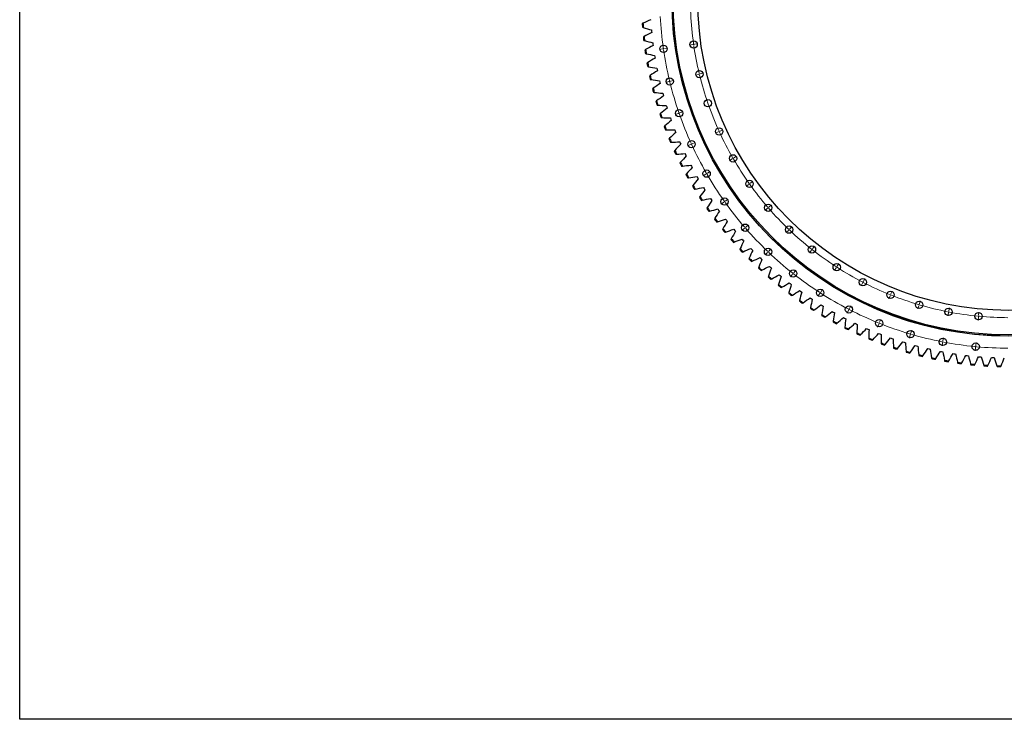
# Model space of a CAD drawing. Header units: millimetres. Extents: x -1667 to 19198, y 41631 to 57243.
# Tile 1 of 19: x -1667 to 3574, y 41631 to 45353. Entities that reach past the tile are written whole.
import ezdxf

# ---------------------------------------------------------------- set-up
doc = ezdxf.new("R2010")
doc.units = ezdxf.units.MM
doc.header["$LTSCALE"] = 100

msp = doc.modelspace()

# ---------------------------------------------------------------- linework, layer by layer
at = {"color": 7, "linetype": 'Continuous', "lineweight": 25}
for p, q in [((1651, 45333.7), (1647.1, 45331.9)), ((1648.5, 45312.1), (1652.6, 45310.9)), ((1696.3, 45298.1), (1696.9, 45291.2)), ((1696.9, 45291.2), (1697.5, 45284.3)), ((1656.8, 45263.9), (1653, 45262)), ((1655.1, 45242.2), (1659.3, 45241.2)), ((1665.2, 45194.3), (1661.5, 45192.3)), ((1703.4, 45230), (1704.2, 45223.1)), ((1704.2, 45223.1), (1705.1, 45216.2)), ((1664.3, 45172.6), (1668.5, 45171.7)), ((1712.9, 45162.1), (1714, 45155.2)), ((1714, 45155.2), (1715.2, 45148.4)), ((1676.1, 45125.1), (1672.4, 45122.9)), ((1676, 45103.4), (1680.2, 45102.6)), ((1724.9, 45094.6), (1726.3, 45087.8)), ((1726.3, 45087.8), (1727.7, 45081)), ((1689.4, 45056.3), (1685.8, 45054)), ((1690.1, 45034.6), (1694.3, 45034)), ((1739.4, 45027.6), (1740.9, 45020.8)), ((1705.2, 44988), (1701.7, 44985.6)), ((1740.9, 45020.8), (1742.6, 45014)), ((1706.7, 44966.4), (1710.9, 44965.9)), ((1723.5, 44920.4), (1720.1, 44917.8)), ((1756.2, 44961.1), (1758, 44954.4)), ((1758, 44954.4), (1759.9, 44947.7)), ((1725.7, 44898.8), (1730, 44898.5)), ((1775.3, 44895.3), (1777.4, 44888.7)), ((1777.4, 44888.7), (1779.5, 44882)), ((1744.1, 44853.4), (1740.8, 44850.7)), ((1747.1, 44831.9), (1751.4, 44831.8)), ((1796.9, 44830.2), (1799.2, 44823.7)), ((1799.2, 44823.7), (1801.5, 44817.1)), ((1767.2, 44787.3), (1764, 44784.4)), ((1770.9, 44765.9), (1775.2, 44765.9)), ((1820.7, 44766), (1823.2, 44759.5)), ((1792.6, 44722), (1789.5, 44719)), ((1823.2, 44759.5), (1825.8, 44753)), ((1797.1, 44700.7), (1801.4, 44700.9)), ((1820.4, 44657.6), (1817.3, 44654.6)), ((1846.9, 44702.6), (1849.6, 44696.2)), ((1849.6, 44696.2), (1852.4, 44689.9)), ((1825.6, 44636.5), (1829.9, 44636.8)), ((1875.3, 44640.2), (1878.2, 44633.9)), ((1878.2, 44633.9), (1881.3, 44627.7)), ((1850.4, 44594.3), (1847.5, 44591.1)), ((1856.4, 44573.4), (1860.7, 44573.9)), ((1905.9, 44578.9), (1909.1, 44572.7)), ((1909.1, 44572.7), (1912.4, 44566.6)), ((1882.7, 44532.1), (1879.9, 44528.9)), ((1889.4, 44511.5), (1893.7, 44512.1)), ((1938.7, 44518.7), (1942.1, 44512.6)), ((1942.1, 44512.6), (1945.6, 44506.6)), ((1917.2, 44471.1), (1914.5, 44467.8)), ((1924.7, 44450.7), (1928.9, 44451.5)), ((1973.6, 44459.7), (1977.3, 44453.8)), ((1977.3, 44453.8), (1981, 44447.9)), ((1953.8, 44411.4), (1951.3, 44408)), ((2010.7, 44402), (2014.5, 44396.2)), ((2014.5, 44396.2), (2018.4, 44390.5)), ((1962.1, 44391.3), (1966.3, 44392.2)), ((1992.6, 44353), (1990.2, 44349.5)), ((2049.8, 44345.7), (2053.8, 44340.1)), ((2001.6, 44333.2), (2005.7, 44334.3)), ((2033.5, 44296.1), (2031.2, 44292.5)), ((2053.8, 44340.1), (2057.9, 44334.5)), ((2090.8, 44290.8), (2095.1, 44285.3)), ((2043.1, 44276.6), (2047.2, 44277.9)), ((2076.4, 44240.7), (2074.2, 44237)), ((2095.1, 44285.3), (2099.4, 44279.9)), ((2133.9, 44237.5), (2138.3, 44232.1)), ((2086.7, 44221.6), (2090.8, 44222.9)), ((2121.2, 44186.8), (2119.2, 44183.1)), ((2138.3, 44232.1), (2142.8, 44226.8)), ((2178.8, 44185.7), (2183.4, 44180.5)), ((2132.2, 44168.1), (2136.2, 44169.6)), ((2167.9, 44134.6), (2166, 44130.8)), ((2183.4, 44180.5), (2188.1, 44175.4)), ((2225.5, 44135.5), (2230.3, 44130.5)), ((2179.6, 44116.3), (2183.6, 44118)), ((2216.5, 44084.1), (2214.8, 44080.2)), ((2230.3, 44130.5), (2235.2, 44125.6)), ((2274, 44087.1), (2279, 44082.3)), ((2279, 44082.3), (2284.1, 44077.5)), ((2228.8, 44066.2), (2232.7, 44068)), ((2266.9, 44035.4), (2265.3, 44031.4)), ((2324.3, 44040.5), (2329.4, 44035.8)), ((2329.4, 44035.8), (2334.6, 44031.2)), ((2279.8, 44018), (2283.7, 44019.9)), ((2319, 43988.5), (2317.5, 43984.5)), ((2376.1, 43995.6), (2381.5, 43991.2)), ((2381.5, 43991.2), (2386.8, 43986.8)), ((2332.5, 43971.6), (2336.3, 43973.6)), ((2372.7, 43943.5), (2371.4, 43939.5)), ((2386.9, 43927.1), (2390.5, 43929.3)), ((2429.6, 43952.7), (2435, 43948.4)), ((2435, 43948.4), (2440.6, 43944.2)), ((2428, 43900.5), (2426.8, 43896.4)), ((2442.8, 43884.6), (2446.4, 43886.9)), ((2484.5, 43911.7), (2490.1, 43907.6)), ((2490.1, 43907.6), (2495.8, 43903.6)), ((2540.9, 43872.7), (2546.7, 43868.9)), ((2484.8, 43859.5), (2483.8, 43855.3)), ((2500.1, 43844.1), (2503.7, 43846.6)), ((2543.1, 43820.6), (2542.2, 43816.4)), ((2546.7, 43868.9), (2552.5, 43865.1)), ((2598.6, 43835.8), (2604.5, 43832.1)), ((2604.5, 43832.1), (2610.5, 43828.5)), ((2558.9, 43805.7), (2562.4, 43808.3)), ((2602.7, 43783.7), (2602, 43779.5)), ((2619.1, 43769.5), (2622.4, 43772.2)), ((2657.7, 43800.9), (2663.7, 43797.5)), ((2663.7, 43797.5), (2669.8, 43794.1)), ((2717.9, 43768.2), (2724.1, 43765)), ((2724.1, 43765), (2730.3, 43761.9)), ((2663.6, 43749.1), (2663, 43744.8)), ((2680.5, 43735.4), (2683.7, 43738.2)), ((2725.7, 43716.6), (2725.3, 43712.3)), ((2779.3, 43737.7), (2785.6, 43734.7)), ((2785.6, 43734.7), (2791.9, 43731.8)), ((2743.1, 43703.6), (2746.2, 43706.5)), ((2788.9, 43686.4), (2788.6, 43682.1)), ((2806.7, 43674), (2809.8, 43677)), ((2841.7, 43709.4), (2848.1, 43706.7)), ((2848.1, 43706.7), (2854.5, 43704)), ((2905.1, 43683.4), (2911.6, 43680.8)), ((2911.6, 43680.8), (2918.1, 43678.4)), ((2853.2, 43658.5), (2853.1, 43654.2)), ((2871.5, 43646.7), (2874.4, 43649.9)), ((2918.4, 43632.9), (2918.5, 43628.6)), ((2937.1, 43621.8), (2939.9, 43625.1)), ((2969.4, 43659.6), (2976, 43657.3)), ((2976, 43657.3), (2982.6, 43655.1)), ((2984.5, 43609.7), (2984.7, 43605.4)), ((3034.6, 43638.2), (3041.2, 43636.2)), ((3041.2, 43636.2), (3047.8, 43634.2)), ((3100.4, 43619.1), (3107.1, 43617.3)), ((3107.1, 43617.3), (3113.8, 43615.6)), ((3003.6, 43599.2), (3006.3, 43602.6)), ((3051.4, 43588.8), (3051.8, 43584.5)), ((3070.9, 43579.1), (3073.4, 43582.5)), ((3119, 43570.4), (3119.5, 43566.1)), ((3138.8, 43561.4), (3141.2, 43564.9)), ((3166.9, 43602.5), (3173.7, 43600.9)), ((3173.7, 43600.9), (3180.4, 43599.4)), ((3233.9, 43588.2), (3240.7, 43586.8)), ((3240.7, 43586.8), (3247.6, 43585.6)), ((3301.4, 43576.3), (3308.3, 43575.2)), ((3308.3, 43575.2), (3315.2, 43574.2)), ((3369.3, 43566.8), (3376.2, 43566)), ((3376.2, 43566), (3383.1, 43565.2)), ((3437.5, 43559.8), (3444.4, 43559.2)), ((3444.4, 43559.2), (3451.4, 43558.7)), ((3505.9, 43555.3), (3512.9, 43554.9)), ((3512.9, 43554.9), (3519.8, 43554.7)), ((3187.3, 43554.4), (3187.9, 43550.2)), ((3207.3, 43546.1), (3209.6, 43549.7)), ((3256, 43540.8), (3256.8, 43536.6)), ((3276.4, 43533.3), (3278.5, 43537)), ((3325.2, 43529.8), (3326.2, 43525.6)), ((3345.8, 43523), (3347.9, 43526.7)), ((3394.8, 43521.2), (3395.9, 43517.1)), ((3415.6, 43515.1), (3417.5, 43519)), ((3464.6, 43515.2), (3465.8, 43511.1)), ((3485.6, 43509.8), (3487.4, 43513.7)), ((3534.6, 43511.6), (3535.9, 43507.6)), ((3555.8, 43507), (3557.4, 43511))]:
    msp.add_line(p, q, dxfattribs=at)
at = {"color": 0, "linetype": 'Continuous', "lineweight": 18}
for p, q in [((1755, 45197.3), (1738.2, 45194.9)), ((1759.9, 45198), (1757.5, 45197.7)), ((1759.9, 45198), (1762.4, 45198.4)), ((1764.9, 45198.7), (1781.7, 45201.1)), ((1915.8, 45220.4), (1899, 45218)), ((1920.8, 45221.1), (1918.3, 45220.8)), ((1920.8, 45221.1), (1923.3, 45221.5)), ((1925.7, 45221.9), (1942.6, 45224.3)), ((1788.5, 45023.3), (1772, 45019.3)), ((1793.4, 45024.4), (1791, 45023.9)), ((1793.4, 45024.4), (1795.8, 45025)), ((1798.2, 45025.6), (1814.8, 45029.6)), ((1946.4, 45061.6), (1929.9, 45057.6)), ((1951.3, 45062.8), (1948.9, 45062.2)), ((1951.3, 45062.8), (1953.7, 45063.3)), ((1956.2, 45063.9), (1972.7, 45067.9)), ((1838.5, 44853.2), (1822.4, 44847.6)), ((1843.2, 44854.8), (1840.8, 44854)), ((1843.2, 44854.8), (1845.5, 44855.7)), ((1847.9, 44856.5), (1864, 44862)), ((2061.2, 44760.3), (2076.7, 44767.4)), ((2052.1, 44756.2), (2036.7, 44749.1)), ((2056.7, 44758.2), (2054.4, 44757.2)), ((2056.7, 44758.2), (2059, 44759.3)), ((1904.3, 44688.7), (1888.9, 44681.6)), ((1908.9, 44690.7), (1906.6, 44689.7)), ((1908.9, 44690.7), (1911.2, 44691.8)), ((1913.4, 44692.8), (1928.9, 44699.9)), ((2126.3, 44612.4), (2111.6, 44603.9)), ((2130.6, 44614.9), (2128.4, 44613.6)), ((2130.6, 44614.9), (2132.8, 44616.1)), ((2134.9, 44617.4), (2149.7, 44625.9)), ((1985.6, 44531.1), (1970.8, 44522.6)), ((1989.9, 44533.6), (1987.7, 44532.4)), ((1989.9, 44533.6), (1992, 44534.9)), ((1994.2, 44536.1), (2008.9, 44544.6)), ((2213.7, 44476.3), (2199.9, 44466.4)), ((2217.8, 44479.2), (2215.8, 44477.7)), ((2217.8, 44479.2), (2219.9, 44480.6)), ((2221.9, 44482.1), (2235.7, 44491.9)), ((2089.5, 44387.8), (2103.4, 44397.7)), ((2081.4, 44382), (2067.5, 44372.1)), ((2085.4, 44384.9), (2083.4, 44383.5)), ((2085.4, 44384.9), (2087.5, 44386.4)), ((2313.7, 44349.1), (2300.9, 44338)), ((2317.5, 44352.4), (2315.6, 44350.7)), ((2317.5, 44352.4), (2319.4, 44354)), ((2321.3, 44355.6), (2334.2, 44366.8)), ((2190.9, 44242.7), (2178.1, 44231.6)), ((2194.7, 44246), (2192.8, 44244.3)), ((2194.7, 44246), (2196.6, 44247.6)), ((2198.5, 44249.2), (2211.3, 44260.4)), ((2428.8, 44235.6), (2430.6, 44237.4)), ((2432.3, 44239.3), (2444, 44251.6)), ((2425.4, 44232), (2413.7, 44219.7)), ((2428.8, 44235.6), (2427.1, 44233.8)), ((2320.2, 44121.6), (2331.9, 44133.9)), ((2550.7, 44130), (2552.3, 44132)), ((2553.8, 44133.9), (2564.3, 44147.3)), ((2313.3, 44114.4), (2301.5, 44102.1)), ((2316.7, 44118), (2315, 44116.2)), ((2316.7, 44118), (2318.4, 44119.8)), ((2547.7, 44126.1), (2537.1, 44112.7)), ((2550.7, 44130), (2549.2, 44128)), ((2679.4, 44032.2), (2670.2, 44017.9)), ((2682.1, 44036.4), (2680.8, 44034.3)), ((2682.1, 44036.4), (2683.5, 44038.5)), ((2684.8, 44040.6), (2694, 44054.9)), ((2447.2, 43998.3), (2436.7, 43985)), ((2450.3, 44002.3), (2448.7, 44000.3)), ((2450.3, 44002.3), (2451.8, 44004.2)), ((2453.4, 44006.2), (2463.9, 44019.6)), ((2824.1, 43960.2), (2831.9, 43975.3)), ((2819.5, 43951.3), (2811.7, 43936.2)), ((2821.8, 43955.8), (2820.7, 43953.6)), ((2821.8, 43955.8), (2823, 43958)), ((2591.6, 43895.5), (2582.4, 43881.2)), ((2594.3, 43899.7), (2592.9, 43897.6)), ((2594.3, 43899.7), (2595.6, 43901.8)), ((2597, 43903.9), (2606.2, 43918.2)), ((2966.7, 43884.1), (2960.4, 43868.4)), ((2968.6, 43888.8), (2967.6, 43886.5)), ((2968.6, 43888.8), (2969.5, 43891.1)), ((2970.4, 43893.4), (2976.7, 43909.2)), ((2749.7, 43815.8), (2757.4, 43830.9)), ((3119.6, 43831.2), (3114.8, 43814.9)), ((3121, 43836), (3120.3, 43833.6)), ((3121, 43836), (3121.7, 43838.4)), ((3122.4, 43840.8), (3127.2, 43857.1)), ((3278.7, 43802.9), (3281.9, 43819.6)), ((2745.1, 43806.9), (2737.3, 43791.8)), ((2747.4, 43811.4), (2746.2, 43809.1)), ((2747.4, 43811.4), (2748.5, 43813.6)), ((3276.8, 43793.1), (3273.6, 43776.4)), ((3277.7, 43798), (3277.3, 43795.5)), ((3277.7, 43798), (3278.2, 43800.4)), ((3436.9, 43770.1), (3435.3, 43753.1)), ((3437.4, 43775), (3437.2, 43772.5)), ((3437.4, 43775), (3437.6, 43777.5)), ((3437.9, 43780), (3439.5, 43796.9)), ((2906.3, 43733.3), (2900, 43717.5)), ((2908.2, 43737.9), (2907.2, 43735.6)), ((2908.2, 43737.9), (2909.1, 43740.2)), ((2910, 43742.6), (2916.3, 43758.3)), ((3073.8, 43675.3), (3069, 43659)), ((3075.2, 43680.1), (3074.5, 43677.7)), ((3075.2, 43680.1), (3075.9, 43682.5)), ((3076.6, 43684.9), (3081.4, 43701.2)), ((3247.9, 43643.3), (3251.2, 43660)), ((3246, 43633.5), (3242.8, 43616.8)), ((3247, 43638.4), (3246.5, 43636)), ((3247, 43638.4), (3247.5, 43640.9)), ((3421.5, 43608.3), (3419.9, 43591.4)), ((3422, 43613.3), (3421.7, 43610.8)), ((3422, 43613.3), (3422.2, 43615.8)), ((3422.4, 43618.3), (3424, 43635.2))]:
    msp.add_line(p, q, dxfattribs=at)
msp.add_lwpolyline([(-1666.8, 57242.8), (19197.7, 57242.8), (19197.7, 41630.6), (-1666.8, 41630.6)], close=True)
at = {"color": 7, "linetype": 'Continuous', "lineweight": 25}
for centre, radius in [((3598.5, 45462.4), 1793.5), ((3598.5, 45462.4), 1793), ((3598.5, 45462.4), 1787), ((3598.5, 45462.4), 1656), ((1920.8, 45221.1), 19.5), ((1759.9, 45198), 19.5), ((1951.3, 45062.8), 19.5), ((1793.4, 45024.4), 19.5), ((1996.7, 44908), 19.5), ((1843.2, 44854.8), 19.5), ((2056.7, 44758.2), 19.5), ((1908.9, 44690.7), 19.5), ((2130.6, 44614.9), 19.5), ((1989.9, 44533.6), 19.5), ((2217.8, 44479.2), 19.5), ((2085.4, 44384.9), 19.5), ((2317.5, 44352.4), 19.5), ((2194.7, 44246), 19.5), ((2428.8, 44235.6), 19.5), ((2316.7, 44118), 19.5), ((2550.7, 44130), 19.5), ((2682.1, 44036.4), 19.5), ((2450.3, 44002.3), 19.5), ((2821.8, 43955.8), 19.5), ((2594.3, 43899.7), 19.5), ((2968.6, 43888.8), 19.5), ((2747.4, 43811.4), 19.5), ((3121, 43836), 19.5), ((3277.7, 43798), 19.5), ((3437.4, 43775), 19.5), ((2908.2, 43737.9), 19.5), ((3075.2, 43680.1), 19.5), ((3247, 43638.4), 19.5), ((3422, 43613.3), 19.5)]:
    msp.add_circle(centre, radius, dxfattribs=at)
at = {"color": 0, "linetype": 'Continuous', "lineweight": 18}
for radius, start, end in [(1695, 177.4417, 188.0128), (1857.5, 182.8815, 188.0276), (1857.5, 188.1047, 188.1818), (1857.5, 188.1818, 188.2589), (1857.5, 188.336, 193.4821), (1695, 188.0973, 188.1818), (1695, 188.1818, 188.2663), (1695, 188.3508, 193.4673), (1857.5, 193.5592, 193.6364), (1857.5, 193.6364, 193.7135), (1695, 193.5519, 193.6364), (1695, 193.6364, 193.7209), (1695, 193.8054, 204.3764), (1857.5, 193.7906, 198.9367), (1857.5, 199.0138, 199.0909), (1857.5, 199.0909, 199.168), (1857.5, 199.2451, 204.3912), (1695, 204.4609, 204.5455), (1695, 204.5455, 204.63), (1695, 204.7145, 209.831), (1857.5, 204.4683, 204.5455), (1857.5, 204.5455, 204.6226), (1857.5, 204.6997, 209.8458), (1695, 209.9155, 210), (1695, 210, 210.0845), (1695, 210.169, 215.2855), (1857.5, 209.9229, 210), (1857.5, 210, 210.0771), (1857.5, 210.1542, 215.3003), (1695, 215.37, 215.4545), (1695, 215.4545, 215.5391), (1695, 215.6236, 220.7401), (1857.5, 215.3774, 215.4545), (1857.5, 215.4545, 215.5317), (1857.5, 215.6088, 220.7549), (1695, 220.8246, 220.9091), (1695, 220.9091, 220.9936), (1695, 221.0781, 226.1946), (1857.5, 220.832, 220.9091), (1857.5, 220.9091, 220.9862), (1857.5, 221.0633, 226.2094), (1695, 226.2791, 226.3636), (1695, 226.3636, 226.4481), (1695, 226.5327, 231.6492), (1695, 231.7337, 231.8182), (1857.5, 226.2865, 226.3636), (1857.5, 226.3636, 226.4408), (1857.5, 226.5179, 231.664), (1695, 231.8182, 231.9027), (1695, 231.9872, 237.1037), (1695, 237.1882, 237.2727), (1695, 237.2727, 237.3572), (1695, 237.4417, 242.5583), (1857.5, 231.7411, 231.8182), (1857.5, 231.8182, 231.8953), (1857.5, 231.9724, 237.1185), (1695, 242.6428, 242.7273), (1695, 242.7273, 242.8118), (1695, 242.8963, 248.0128), (1857.5, 237.1956, 237.2727), (1857.5, 237.2727, 237.3498), (1857.5, 237.427, 242.573), (1695, 248.0973, 248.1818), (1695, 248.1818, 248.2663), (1695, 248.3508, 253.4673), (1695, 253.5519, 253.6364), (1695, 253.6364, 253.7209), (1695, 253.8054, 258.9219), (1857.5, 242.6502, 242.7273), (1857.5, 242.7273, 242.8044), (1857.5, 242.8815, 248.0276), (1695, 259.0064, 259.0909), (1695, 259.0909, 259.1754), (1695, 259.2599, 264.3764), (1695, 264.4609, 264.5455), (1695, 264.5455, 264.63), (1695, 264.7145, 269.831), (1857.5, 248.1047, 248.1818), (1857.5, 248.1818, 248.2589), (1857.5, 248.336, 253.4821), (1857.5, 253.5592, 253.6364), (1857.5, 253.6364, 253.7135), (1857.5, 253.7906, 258.9367), (1857.5, 259.0138, 259.0909), (1857.5, 259.0909, 259.168), (1857.5, 259.2451, 264.3912), (1857.5, 264.4683, 264.5455), (1857.5, 264.5455, 264.6226), (1857.5, 264.6997, 269.8458)]:
    msp.add_arc((3598.5, 45462.4), radius, start, end, dxfattribs=at)
at = {"color": 7, "linetype": 'Continuous', "lineweight": 25}
for radius, start, end in [(1955.8, 183.8237, 184.4049), (1951.8, 183.779, 184.4496), (1955.8, 185.8808, 186.462), (1951.8, 185.8361, 186.5067), (1955.8, 187.938, 188.5192), (1951.8, 187.8933, 188.5639), (1955.8, 189.9951, 190.5763), (1951.8, 189.9504, 190.621), (1955.8, 192.0523, 192.6335), (1951.8, 192.0076, 192.6782), (1955.8, 194.1094, 194.6906), (1951.8, 194.0647, 194.7353), (1955.8, 196.1665, 196.7477), (1951.8, 196.1218, 196.7924), (1955.8, 198.2237, 198.8049), (1951.8, 198.179, 198.8496), (1955.8, 200.2808, 200.862), (1951.8, 200.2361, 200.9067), (1955.8, 202.338, 202.9192), (1951.8, 202.2933, 202.9639), (1951.8, 204.3504, 205.021), (1955.8, 204.3951, 204.9763), (1955.8, 206.4523, 207.0335), (1951.8, 206.4076, 207.0782), (1955.8, 208.5094, 209.0906), (1951.8, 208.4647, 209.1353), (1955.8, 210.5665, 211.1477), (1951.8, 210.5218, 211.1924), (1955.8, 212.6237, 213.2049), (1951.8, 212.579, 213.2496), (1955.8, 214.6808, 215.262), (1951.8, 214.6361, 215.3067), (1955.8, 216.738, 217.3192), (1951.8, 216.6933, 217.3639), (1955.8, 218.7951, 219.3763), (1951.8, 218.7504, 219.421), (1951.8, 220.8076, 221.4782), (1955.8, 220.8523, 221.4335), (1951.8, 222.8647, 223.5353), (1955.8, 222.9094, 223.4906), (1955.8, 224.9665, 225.5477), (1951.8, 224.9218, 225.5924), (1955.8, 227.0237, 227.6049), (1951.8, 226.979, 227.6496), (1955.8, 229.0808, 229.662), (1951.8, 229.0361, 229.7067), (1955.8, 231.138, 231.7192), (1951.8, 231.0933, 231.7639), (1955.8, 233.1951, 233.7763), (1951.8, 233.1504, 233.821), (1955.8, 235.2523, 235.8335), (1951.8, 235.2076, 235.8782), (1951.8, 237.2647, 237.9353), (1955.8, 237.3094, 237.8906), (1955.8, 239.3665, 239.9477), (1951.8, 239.3218, 239.9924), (1955.8, 241.4237, 242.0049), (1951.8, 241.379, 242.0496), (1955.8, 243.4808, 244.062), (1951.8, 243.4361, 244.1067), (1955.8, 245.538, 246.1192), (1951.8, 245.4933, 246.1639), (1955.8, 247.5951, 248.1763), (1951.8, 247.5504, 248.221), (1951.8, 249.6076, 250.2782), (1955.8, 249.6523, 250.2335), (1951.8, 251.6647, 252.3353), (1955.8, 251.7094, 252.2906), (1951.8, 253.7218, 254.3924), (1955.8, 253.7665, 254.3477), (1951.8, 255.779, 256.4496), (1955.8, 255.8237, 256.4049), (1951.8, 257.8361, 258.5067), (1955.8, 257.8808, 258.462), (1951.8, 259.8933, 260.5639), (1955.8, 259.938, 260.5192), (1951.8, 261.9504, 262.621), (1955.8, 261.9951, 262.5763), (1951.8, 264.0076, 264.6782), (1955.8, 264.0523, 264.6335), (1951.8, 266.0647, 266.7353), (1955.8, 266.1094, 266.6906), (1951.8, 268.1218, 268.7924), (1955.8, 268.1665, 268.7477)]:
    msp.add_arc((3598.5, 45462.4), radius, start, end, dxfattribs=at)
for points in [[(1692.3, 45352.6), (1678.5, 45346.4), (1664.8, 45340.1), (1651, 45333.7)], [(1652.6, 45310.9), (1667.2, 45306.6), (1681.7, 45302.4), (1696.3, 45298.1)], [(1697.5, 45284.3), (1684, 45277.5), (1670.4, 45270.7), (1656.8, 45263.9)], [(1659.3, 45241.2), (1674, 45237.4), (1688.7, 45233.7), (1703.4, 45230)], [(1705.1, 45216.2), (1691.8, 45208.9), (1678.5, 45201.6), (1665.2, 45194.3)], [(1668.5, 45171.7), (1683.3, 45168.5), (1698.1, 45165.3), (1712.9, 45162.1)], [(1715.2, 45148.4), (1702.1, 45140.6), (1689.1, 45132.9), (1676.1, 45125.1)], [(1680.2, 45102.6), (1695.1, 45099.9), (1710, 45097.2), (1724.9, 45094.6)], [(1727.7, 45081), (1714.9, 45072.8), (1702.2, 45064.5), (1689.4, 45056.3)], [(1694.3, 45034), (1709.3, 45031.8), (1724.3, 45029.7), (1739.4, 45027.6)], [(1742.6, 45014), (1730.1, 45005.4), (1717.7, 44996.7), (1705.2, 44988)], [(1710.9, 44965.9), (1726, 44964.3), (1741.1, 44962.7), (1756.2, 44961.1)], [(1759.9, 44947.7), (1747.7, 44938.6), (1735.6, 44929.5), (1723.5, 44920.4)], [(1730, 44898.5), (1745.1, 44897.4), (1760.2, 44896.3), (1775.3, 44895.3)], [(1779.5, 44882), (1767.7, 44872.5), (1755.9, 44863), (1744.1, 44853.4)], [(1751.4, 44831.8), (1766.6, 44831.2), (1781.7, 44830.7), (1796.9, 44830.2)], [(1801.5, 44817.1), (1790.1, 44807.2), (1778.6, 44797.2), (1767.2, 44787.3)], [(1775.2, 44765.9), (1790.4, 44765.9), (1805.6, 44765.9), (1820.7, 44766)], [(1825.8, 44753), (1814.8, 44742.7), (1803.7, 44732.3), (1792.6, 44722)], [(1801.4, 44700.9), (1816.6, 44701.4), (1831.7, 44702), (1846.9, 44702.6)], [(1852.4, 44689.9), (1841.7, 44679.1), (1831, 44668.4), (1820.4, 44657.6)], [(1829.9, 44636.8), (1845, 44637.9), (1860.2, 44639.1), (1875.3, 44640.2)], [(1881.3, 44627.7), (1871, 44616.6), (1860.7, 44605.4), (1850.4, 44594.3)], [(1860.7, 44573.9), (1875.8, 44575.5), (1890.8, 44577.2), (1905.9, 44578.9)], [(1912.4, 44566.6), (1902.5, 44555.1), (1892.6, 44543.6), (1882.7, 44532.1)], [(1893.7, 44512.1), (1908.7, 44514.3), (1923.7, 44516.5), (1938.7, 44518.7)], [(1945.6, 44506.6), (1936.1, 44494.8), (1926.6, 44483), (1917.2, 44471.1)], [(1928.9, 44451.5), (1943.8, 44454.2), (1958.7, 44457), (1973.6, 44459.7)], [(1981, 44447.9), (1971.9, 44435.8), (1962.9, 44423.6), (1953.8, 44411.4)], [(1966.3, 44392.2), (1981.1, 44395.5), (1995.9, 44398.7), (2010.7, 44402)], [(2018.4, 44390.5), (2009.8, 44378), (2001.2, 44365.5), (1992.6, 44353)], [(2005.7, 44334.3), (2020.4, 44338.1), (2035.1, 44341.9), (2049.8, 44345.7)], [(2057.9, 44334.5), (2049.8, 44321.7), (2041.6, 44308.9), (2033.5, 44296.1)], [(2047.2, 44277.9), (2061.8, 44282.2), (2076.3, 44286.5), (2090.8, 44290.8)], [(2099.4, 44279.9), (2091.7, 44266.8), (2084, 44253.8), (2076.4, 44240.7)], [(2090.8, 44222.9), (2105.1, 44227.8), (2119.5, 44232.6), (2133.9, 44237.5)], [(2142.8, 44226.8), (2135.6, 44213.5), (2128.4, 44200.2), (2121.2, 44186.8)], [(2136.2, 44169.6), (2150.4, 44175), (2164.6, 44180.3), (2178.8, 44185.7)], [(2188.1, 44175.4), (2181.4, 44161.8), (2174.6, 44148.2), (2167.9, 44134.6)], [(2183.6, 44118), (2197.6, 44123.8), (2211.6, 44129.7), (2225.5, 44135.5)], [(2235.2, 44125.6), (2229, 44111.8), (2222.7, 44098), (2216.5, 44084.1)], [(2232.7, 44068), (2246.5, 44074.4), (2260.3, 44080.7), (2274, 44087.1)], [(2284.1, 44077.5), (2278.3, 44063.5), (2272.6, 44049.4), (2266.9, 44035.4)], [(2283.7, 44019.9), (2297.2, 44026.7), (2310.7, 44033.6), (2324.3, 44040.5)], [(2334.6, 44031.2), (2329.4, 44017), (2324.2, 44002.8), (2319, 43988.5)], [(2336.3, 43973.6), (2349.6, 43981), (2362.9, 43988.3), (2376.1, 43995.6)], [(2386.8, 43986.8), (2382.1, 43972.4), (2377.4, 43958), (2372.7, 43943.5)], [(2390.5, 43929.3), (2403.6, 43937.1), (2416.6, 43944.9), (2429.6, 43952.7)], [(2440.6, 43944.2), (2436.4, 43929.7), (2432.2, 43915.1), (2428, 43900.5)], [(2446.4, 43886.9), (2459.1, 43895.2), (2471.8, 43903.4), (2484.5, 43911.7)], [(2495.8, 43903.6), (2492.1, 43888.9), (2488.5, 43874.2), (2484.8, 43859.5)], [(2503.7, 43846.6), (2516.1, 43855.3), (2528.5, 43864), (2540.9, 43872.7)], [(2552.5, 43865.1), (2549.3, 43850.2), (2546.2, 43835.4), (2543.1, 43820.6)], [(2562.4, 43808.3), (2574.5, 43817.5), (2586.6, 43826.6), (2598.6, 43835.8)], [(2610.5, 43828.5), (2607.9, 43813.6), (2605.3, 43798.7), (2602.7, 43783.7)], [(2622.4, 43772.2), (2634.2, 43781.8), (2645.9, 43791.3), (2657.7, 43800.9)], [(2669.8, 43794.1), (2667.7, 43779.1), (2665.6, 43764.1), (2663.6, 43749.1)], [(2683.7, 43738.2), (2695.1, 43748.2), (2706.5, 43758.2), (2717.9, 43768.2)], [(2730.3, 43761.9), (2728.7, 43746.8), (2727.2, 43731.7), (2725.7, 43716.6)], [(2746.2, 43706.5), (2757.2, 43716.9), (2768.3, 43727.3), (2779.3, 43737.7)], [(2791.9, 43731.8), (2790.9, 43716.7), (2789.9, 43701.5), (2788.9, 43686.4)], [(2809.8, 43677), (2820.4, 43687.8), (2831.1, 43698.6), (2841.7, 43709.4)], [(2854.5, 43704), (2854, 43688.8), (2853.6, 43673.6), (2853.2, 43658.5)], [(2874.4, 43649.9), (2884.6, 43661), (2894.9, 43672.2), (2905.1, 43683.4)], [(2918.1, 43678.4), (2918.2, 43663.2), (2918.3, 43648.1), (2918.4, 43632.9)], [(2939.9, 43625.1), (2949.8, 43636.6), (2959.6, 43648.1), (2969.4, 43659.6)], [(2982.6, 43655.1), (2983.2, 43640), (2983.9, 43624.8), (2984.5, 43609.7)], [(3006.3, 43602.6), (3015.7, 43614.5), (3025.1, 43626.3), (3034.6, 43638.2)], [(3047.8, 43634.2), (3049, 43619), (3050.2, 43603.9), (3051.4, 43588.8)], [(3073.4, 43582.5), (3082.4, 43594.7), (3091.4, 43606.9), (3100.4, 43619.1)], [(3113.8, 43615.6), (3115.5, 43600.5), (3117.3, 43585.4), (3119, 43570.4)], [(3141.2, 43564.9), (3149.8, 43577.4), (3158.4, 43589.9), (3166.9, 43602.5)], [(3180.4, 43599.4), (3182.7, 43584.4), (3185, 43569.4), (3187.3, 43554.4)], [(3209.6, 43549.7), (3217.7, 43562.5), (3225.8, 43575.3), (3233.9, 43588.2)], [(3247.6, 43585.6), (3250.4, 43570.7), (3253.2, 43555.8), (3256, 43540.8)], [(3278.5, 43537), (3286.2, 43550.1), (3293.8, 43563.2), (3301.4, 43576.3)], [(3315.2, 43574.2), (3318.5, 43559.4), (3321.8, 43544.6), (3325.2, 43529.8)], [(3347.9, 43526.7), (3355, 43540.1), (3362.2, 43553.5), (3369.3, 43566.8)], [(3383.1, 43565.2), (3387, 43550.6), (3390.9, 43535.9), (3394.8, 43521.2)], [(3417.5, 43519), (3424.2, 43532.6), (3430.9, 43546.2), (3437.5, 43559.8)], [(3451.4, 43558.7), (3455.8, 43544.2), (3460.1, 43529.7), (3464.6, 43515.2)], [(3487.4, 43513.7), (3493.6, 43527.6), (3499.8, 43541.4), (3505.9, 43555.3)], [(3519.8, 43554.7), (3524.7, 43540.3), (3529.6, 43526), (3534.6, 43511.6)], [(3557.4, 43511), (3563.1, 43525.1), (3568.8, 43539.1), (3574.4, 43553.2)]]:
    msp.add_open_spline(points, degree=3, dxfattribs=at)

doc.saveas('drawing.dxf')
